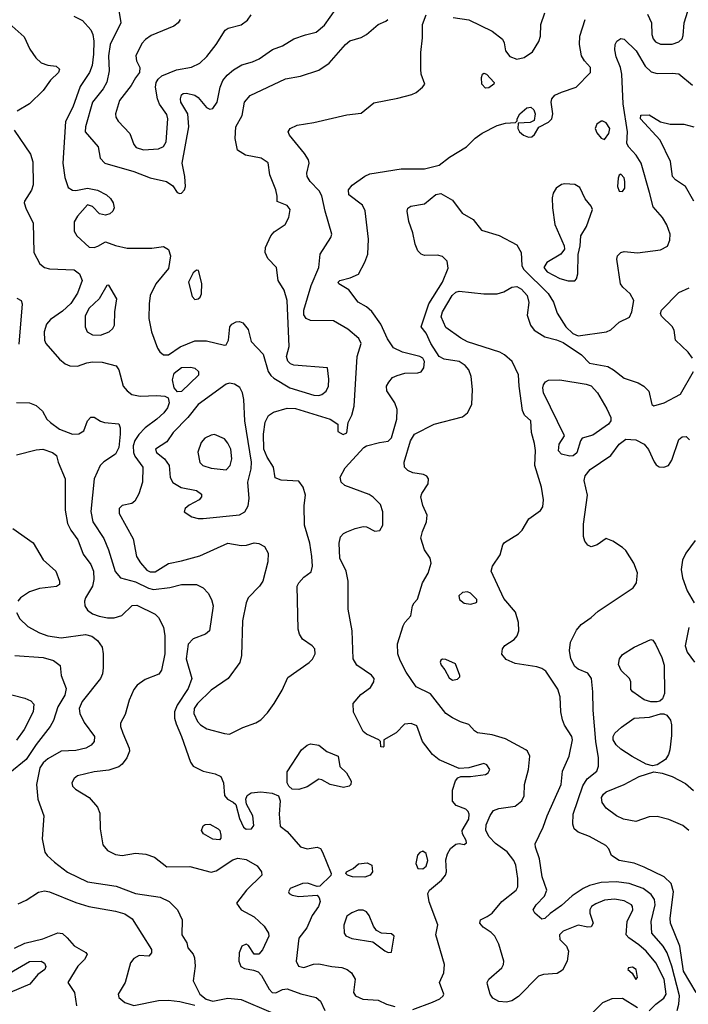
# Model space of a CAD drawing. Extents: x 1173079 to 1307053, y 522583 to 678478.
# Tile 221 of 256: x 1218425 to 1222473, y 593483 to 599444. Entities that reach past the tile are written whole.
import ezdxf

# ---------------------------------------------------------------- set-up
doc = ezdxf.new("R2010")
doc.units = 0

msp = doc.modelspace()

# ---------------------------------------------------------------- linework, layer by layer
at = {"layer": '0CON20XD'}
for points in [[(1219395, 598391.9), (1219405, 598394.4), (1219423.3, 598415), (1219428.5, 598435), (1219425.6, 598495), (1219409.1, 598575), (1219449.5, 598795), (1219443.8, 598873.8), (1219400.5, 598945), (1219398.1, 598965), (1219405, 598988.8), (1219415, 598998), (1219435, 599000), (1219485, 598987.1), (1219505, 598974), (1219555, 598912), (1219575, 598902.5), (1219595, 598907.1), (1219619.6, 598945), (1219638.8, 599035), (1219654, 599076), (1219680.6, 599109.4), (1219719.5, 599140.5), (1219768.9, 599171.1), (1219835, 599189.5), (1219875, 599207.5), (1219955, 599263.3), (1220015, 599286.9), (1220085, 599328.1), (1220155, 599353.6), (1220220.6, 599369.4), (1220269.3, 599410.7), (1220373.1, 599556.9)], [(1219020.8, 599525), (1219037.3, 599425), (1218973.4, 599295), (1218962.7, 599225), (1218965.9, 599135), (1218953, 599067), (1218930.4, 599025), (1218864.7, 598945), (1218822.5, 598795), (1218821.5, 598765), (1218899.2, 598675), (1218912.9, 598605), (1218940, 598575), (1219115.3, 598525.3), (1219215, 598486.5), (1219314.4, 598464.4), (1219351.7, 598438.3), (1219378.7, 598398.7), (1219395, 598391.9)], [(1221048.3, 599458.3), (1221145, 599443.5), (1221285, 599375.5), (1221347.2, 599327.2), (1221357.1, 599305), (1221365.6, 599255), (1221392.4, 599222.4), (1221435, 599204.6), (1221480, 599215), (1221529.7, 599250.3), (1221567.7, 599312.3), (1221578, 599345), (1221580, 599415), (1221604.2, 599485)], [(1222225, 599477.1), (1222250, 599425), (1222252.1, 599355), (1222259.1, 599329.1), (1222275, 599310), (1222305, 599296.4), (1222375, 599296.4), (1222415, 599311.1), (1222435, 599329.2), (1222442, 599348), (1222446.7, 599425), (1222470.7, 599495)], [(1218391.9, 598775), (1218489.3, 598629.3), (1218504.4, 598584.4), (1218505.7, 598445), (1218496.8, 598413.2), (1218453.3, 598345), (1218451.2, 598335), (1218465, 598297.5), (1218505.6, 598215), (1218509.6, 598035), (1218546.9, 597966.9), (1218574.2, 597945), (1218605, 597935.4), (1218755, 597929.5), (1218786, 597906), (1218802.3, 597865), (1218775, 597789.4), (1218735, 597726.4), (1218685, 597680.4), (1218611.2, 597628.8), (1218588, 597602), (1218573.1, 597555), (1218575.6, 597505), (1218583.1, 597485), (1218665, 597388.6), (1218700.4, 597360.4), (1218728.3, 597348.3), (1218774, 597346), (1218832.3, 597367.7), (1218865, 597372.1), (1218925, 597370.4), (1219008.5, 597348.5), (1219025.5, 597325.5), (1219051.1, 597225), (1219075, 597196.5), (1219104.2, 597175.8), (1219154.6, 597164.6), (1219255, 597168.9), (1219304.2, 597164.2), (1219324.2, 597154.2), (1219329.4, 597125), (1219320.6, 597095), (1219297.1, 597065), (1219255.7, 597025), (1219185, 596972.9), (1219146.4, 596933.6), (1219122.5, 596897.5), (1219112.3, 596865), (1219113, 596825), (1219122.2, 596802.2), (1219170.4, 596735), (1219168.9, 596645), (1219146.6, 596573.4), (1219121.3, 596528.7), (1219104.3, 596515.7), (1219045, 596504.2), (1219028.1, 596485), (1219026.9, 596455), (1219111.9, 596301.9), (1219131.2, 596195), (1219155.3, 596155.3), (1219195, 596111.5), (1219215, 596102.5), (1219245, 596102.5), (1219325, 596153.1), (1219405, 596168.7), (1219515, 596198.7), (1219685, 596275.5), (1219765, 596260.4), (1219797.4, 596262.6), (1219845, 596277.5), (1219873.6, 596273.6), (1219907.5, 596255), (1219928.9, 596215), (1219927.2, 596162.8), (1219896.2, 596045), (1219876.2, 596015), (1219808, 595945), (1219795.6, 595915), (1219773.3, 595805), (1219768.1, 595595), (1219757.9, 595552.1), (1219687.5, 595455), (1219583.6, 595385), (1219501.3, 595305), (1219481.4, 595275), (1219479.7, 595245), (1219501.8, 595195), (1219519.4, 595175), (1219558.1, 595151.9), (1219665, 595122.2), (1219695, 595119.4), (1219775, 595158.6), (1219855, 595187.1), (1219883.8, 595205), (1219925, 595248), (1219965.8, 595305), (1220014.3, 595385), (1220048.7, 595461.3), (1220177.9, 595552.1), (1220197.3, 595572.7), (1220213.8, 595605), (1220211.2, 595635), (1220195, 595653.8), (1220137.1, 595695), (1220118.1, 595725), (1220110.5, 595755), (1220104.2, 596015), (1220114.5, 596035.5), (1220145, 596068.8), (1220188.8, 596101.2), (1220197.5, 596135), (1220194.4, 596195), (1220180.4, 596275), (1220150, 596385), (1220147, 596503), (1220155.6, 596565), (1220142, 596615), (1220115, 596650), (1220007, 596657), (1219971.7, 596671.7), (1219961.1, 596735), (1219922.9, 596795), (1219902.7, 596845), (1219900.2, 596935), (1219911.5, 597008.5), (1219931.2, 597048.8), (1219961.5, 597068.5), (1220045, 597092.7), (1220095, 597090.3), (1220303.8, 597025), (1220350, 596995), (1220351.7, 596951.7), (1220383.9, 596933.9), (1220405, 596943.8), (1220414, 597005), (1220435, 597050), (1220450.5, 597105), (1220468.2, 597405), (1220492.5, 597485), (1220478.8, 597515), (1220410.9, 597570.9), (1220325, 597621.8), (1220185, 597622.9), (1220159.4, 597635), (1220145, 597657.5), (1220146, 597685), (1220190.4, 597835), (1220236.8, 597945), (1220243.1, 598025), (1220308.2, 598125), (1220315.5, 598145), (1220273.8, 598285), (1220255, 598378), (1220237.9, 598407.9), (1220184.3, 598465), (1220164.3, 598495), (1220162.9, 598515), (1220176.5, 598575), (1220173.1, 598595), (1220148.6, 598635), (1220058.8, 598745), (1220050, 598765), (1220063.3, 598785), (1220104.6, 598805.4), (1220205, 598821.2), (1220405, 598868.9), (1220491.9, 598878.1), (1220568.9, 598941.1), (1220715, 598969.1), (1220798.3, 598991.7), (1220825.7, 599004.3), (1220863.3, 599035), (1220877.5, 599055), (1220855.8, 599115), (1220853.1, 599145), (1220853.1, 599245), (1220864.3, 599334.3), (1220864.5, 599415), (1220885, 599473.8)], [(1218752.5, 599465), (1218805, 599438.8), (1218855, 599382.5), (1218867.3, 599355), (1218873.6, 599315), (1218872.5, 599235), (1218862.9, 599167.1), (1218848.4, 599125), (1218790.7, 599039.3), (1218746.2, 598915), (1218702.9, 598827.1), (1218685.8, 598575), (1218698.3, 598488.3), (1218718.6, 598428.6), (1218745, 598412.9), (1218765, 598410), (1218835, 598424.3), (1218895, 598412.9), (1218950.8, 598385), (1218975, 598362.5), (1218991.1, 598335), (1218996.9, 598305), (1218989.2, 598285), (1218971.3, 598268.7), (1218945, 598260.6), (1218908.7, 598268.7), (1218865, 598313.3), (1218835, 598322.5), (1218775, 598254), (1218755, 598220), (1218754.3, 598165), (1218770, 598135), (1218845, 598067.5), (1218875, 598064.2), (1218897, 598073), (1218945, 598100), (1219005, 598077.5), (1219075, 598061.5), (1219225, 598060.6), (1219295, 598072), (1219325, 598053.3), (1219337.5, 598015), (1219325, 597937.5), (1219249.1, 597845), (1219214.3, 597775), (1219208.1, 597725), (1219206.9, 597635), (1219223.6, 597555), (1219258.8, 597455), (1219272.9, 597432.9), (1219294.7, 597414.7), (1219325, 597414.6), (1219396.2, 597463.8), (1219485, 597500.5), (1219555, 597500), (1219665, 597473.8), (1219675, 597476.7), (1219690, 597505), (1219697.5, 597585), (1219709.7, 597600.3), (1219735, 597614.4), (1219755, 597616.9), (1219775, 597608.5), (1219808.4, 597568.4), (1219825.4, 597495.4), (1219898.8, 597418.8), (1219929.4, 597315), (1219945, 597290.8), (1219964, 597275), (1220061.2, 597215), (1220205, 597171.2), (1220235, 597169.3), (1220255, 597175.4), (1220279.5, 597195), (1220294.5, 597225), (1220297.4, 597267.4), (1220287.5, 597337.5), (1220085, 597353.1), (1220065, 597360.8), (1220047.3, 597377.3), (1220040.8, 597405), (1220056.7, 597465), (1220044.1, 597745), (1220026.4, 597806.4), (1219990, 597865), (1219980, 597945), (1219927.7, 597997.7), (1219910.5, 598035), (1219913.5, 598065), (1219944.6, 598135.4), (1219965, 598160), (1220031.2, 598205), (1220053.9, 598246.1), (1220062.5, 598295), (1220045, 598318.6), (1219983, 598343), (1219984.2, 598375), (1219975.5, 598415), (1219938.9, 598505), (1219928.3, 598578.3), (1219886, 598606), (1219792.5, 598625), (1219744.4, 598654.4), (1219728.5, 598725), (1219733.3, 598796.7), (1219771.9, 598865), (1219785.6, 598945), (1219820.8, 598985), (1220035, 599086.5), (1220125, 599101.9), (1220235, 599139.4), (1220299.4, 599180.6), (1220396.6, 599293.4), (1220423.9, 599316.1), (1220492.8, 599337.2), (1220525, 599354.4), (1220595.5, 599414.5), (1220642.5, 599435), (1220654.1, 599445.9)], [(1219396.2, 599445), (1219384.2, 599425), (1219358.6, 599405), (1219220.7, 599349.3), (1219186, 599325), (1219165, 599301.2), (1219127.5, 599225), (1219132.5, 599195), (1219152, 599155), (1219151.2, 599125), (1219125, 599093.3), (1219098.9, 599045), (1219028.5, 598955), (1219004.6, 598875), (1219006.9, 598855), (1219020.9, 598830.9), (1219091.1, 598755), (1219115, 598689.2), (1219130.7, 598670.7), (1219175, 598656.2)], [(1219175, 598656.2), (1219265, 598662.3), (1219295, 598676.9), (1219312.5, 598705), (1219321.8, 598845), (1219315, 598870), (1219272, 598932), (1219260, 598965), (1219247.8, 599035), (1219251.4, 599065), (1219262.5, 599085), (1219286.2, 599103.8), (1219375, 599140.8), (1219465, 599156.5), (1219515, 599180.6), (1219557.7, 599222.3), (1219614.4, 599295), (1219668.2, 599381.8), (1219686.5, 599393.5), (1219765, 599413.3), (1219805, 599441.4), (1219827.1, 599472.9)], [(1220805, 593451.1), (1220925, 593495.5), (1220967.5, 593517.5), (1220988.8, 593535), (1220992, 593545), (1220965.7, 593615), (1220992.2, 593675), (1220997.5, 593725), (1220943.8, 593905), (1220956.2, 593965), (1220904.5, 594104.5), (1220895.7, 594155), (1220905.7, 594175), (1220978.1, 594235), (1221001.9, 594265), (1221007.8, 594285), (1221005, 594357.5), (1221014.6, 594395.4), (1221032.6, 594427.4), (1221065, 594453.8), (1221085, 594456.7), (1221115, 594450), (1221129.3, 594460.7), (1221128.8, 594475), (1221106.2, 594515), (1221104, 594535), (1221144.3, 594605), (1221146.9, 594635), (1221140.9, 594650.9), (1221126.2, 594665), (1221067.3, 594687.3), (1221045, 594712.5), (1221045, 594780), (1221064.1, 594835.9), (1221077.5, 594855), (1221095, 594863.3), (1221155, 594862), (1221245, 594874.5), (1221260.6, 594885), (1221271.9, 594905), (1221253.8, 594933.8), (1221235, 594940.5), (1221145, 594915.6), (1221085, 594912), (1220965, 594962.9), (1220924.8, 594994.8), (1220862.9, 595075), (1220829.1, 595169.1), (1220795, 595184.3), (1220755, 595178.6), (1220705, 595127.5), (1220630, 595085), (1220630, 595045), (1220625, 595040), (1220611.7, 595041.7), (1220610, 595075), (1220600, 595085), (1220525, 595118.8), (1220504.4, 595134.4), (1220445, 595252.5), (1220444.2, 595305), (1220490.3, 595359.7), (1220547.9, 595402.1), (1220568, 595435), (1220570, 595455), (1220555, 595475.7), (1220466.4, 595536.4), (1220443.3, 595575), (1220437.5, 595745), (1220413.1, 595875), (1220414.3, 596045), (1220401.4, 596105), (1220362.2, 596185), (1220360, 596275), (1220367.3, 596312.7), (1220385, 596333.8), (1220405.7, 596344.3), (1220455, 596364.2), (1220505, 596375.7), (1220525, 596374.3), (1220575, 596348.6), (1220605, 596351.4), (1220622.7, 596385), (1220623.9, 596465), (1220608.9, 596508.9), (1220565, 596554), (1220539.7, 596569.7), (1220394, 596625), (1220371.4, 596645), (1220364.3, 596675), (1220395, 596730.8), (1220508.6, 596855), (1220525, 596864.5), (1220602.5, 596885), (1220655, 596892.5), (1220675, 596913.8), (1220708.5, 597025), (1220709.5, 597085), (1220696.7, 597125), (1220647.6, 597197.6), (1220645.7, 597225), (1220659.6, 597250.4), (1220681.7, 597278.3), (1220709.4, 597290.6), (1220756.6, 597303.4), (1220835, 597305.8), (1220855, 597312), (1220872.4, 597337.6), (1220876.2, 597375), (1220865, 597394.3), (1220848, 597405), (1220741.8, 597431.8), (1220687.1, 597457.1), (1220652.3, 597512.3), (1220611.2, 597601.2), (1220557, 597677), (1220525.3, 597705.3), (1220474.7, 597734.7), (1220418.3, 597808.3), (1220357.5, 597845), (1220352.5, 597855), (1220362.5, 597865), (1220425, 597881.4), (1220475.7, 597904.3), (1220515, 597976.2), (1220532.1, 598025), (1220536.1, 598116.1), (1220517.3, 598287.3), (1220501.1, 598321.1), (1220416.9, 598385), (1220415.5, 598415), (1220438.3, 598441.7), (1220515, 598496.9), (1220545, 598511.4), (1220735, 598541.1), (1220875, 598540.8), (1220965, 598564.4), (1221027, 598613), (1221130, 598675), (1221182.3, 598727.7), (1221225, 598757.3), (1221315, 598804.3), (1221365, 598817.5), (1221427.5, 598822.5), (1221437.5, 598832.5), (1221437.5, 598845), (1221453.3, 598875), (1221495, 598911.2), (1221520, 598915), (1221538.3, 598898.3), (1221545.7, 598875), (1221538.8, 598835), (1221515, 598821.2), (1221441.7, 598818.3), (1221440, 598785), (1221450, 598765), (1221474.3, 598744.3), (1221505, 598732.5), (1221525, 598736), (1221541.7, 598748.3), (1221567.3, 598792.7), (1221626.3, 598823.7), (1221646.9, 598845), (1221652.5, 598875), (1221641.9, 598945), (1221646.9, 598965), (1221665, 598986.7), (1221705, 599006.2), (1221794.5, 599035.5), (1221881.4, 599125), (1221880.6, 599155), (1221844.3, 599195), (1221826.4, 599226.4), (1221814.4, 599295), (1221815.6, 599345), (1221849.2, 599445)], [(1218361.2, 599421.2), (1218451.4, 599341.4), (1218486.7, 599266.7), (1218522.7, 599212.7), (1218555, 599183.1), (1218595, 599169.4), (1218645, 599162.5), (1218665.8, 599145), (1218659.2, 599125), (1218612.1, 599077.9), (1218567.1, 599015), (1218485, 598935.7), (1218409.8, 598890.2)], [(1221254.1, 594015.9), (1221285, 594035.6), (1221343.8, 594105), (1221431.2, 594175), (1221440, 594195), (1221440.9, 594245), (1221428.2, 594325), (1221416.9, 594355), (1221375.6, 594405.6), (1221305, 594457.5), (1221267.7, 594497.7), (1221247.7, 594535), (1221249.6, 594570.4), (1221272.9, 594627.1), (1221294, 594656), (1221325, 594668.5), (1221425, 594682.2), (1221464.6, 594715.4), (1221478.9, 594745), (1221480.6, 594815), (1221505.6, 594905), (1221514, 594985), (1221500, 595015), (1221488.8, 595025), (1221365, 595091.4), (1221285, 595114.6), (1221196.5, 595126.5), (1221178.1, 595138.1), (1221145, 595178), (1221094.2, 595194.2), (1221045, 595217.1), (1221004.2, 595245), (1220912.4, 595362.4), (1220825, 595405.8), (1220764.6, 595494.6), (1220727.5, 595565), (1220713.5, 595605), (1220711.5, 595665), (1220745.7, 595775), (1220756, 595795), (1220793.3, 595835), (1220802.5, 595895), (1220812.5, 595915), (1220833.6, 595936.4), (1220864.1, 596035.9), (1220897.3, 596092.7), (1220916.2, 596155), (1220910, 596185), (1220875.7, 596235.7), (1220854.3, 596305.7), (1220862.5, 596345), (1220887.5, 596405), (1220892.5, 596445), (1220865, 596502.5), (1220854.3, 596555), (1220860, 596575), (1220897.1, 596635), (1220900.8, 596665), (1220890.6, 596680.6), (1220870.5, 596690.5), (1220805, 596701.2), (1220774.4, 596715), (1220754.6, 596735), (1220752.7, 596765), (1220791.8, 596895), (1220815, 596934.4), (1220935, 596996.4), (1221105, 597039.4), (1221136.9, 597065), (1221162.7, 597115), (1221165.4, 597205), (1221158.8, 597285), (1221144.4, 597325), (1221121.7, 597351.7), (1221085, 597374.5), (1220995, 597389.6), (1220965, 597404.5), (1220914.5, 597484.5), (1220885, 597545.6), (1220856.2, 597585), (1220901.4, 597725), (1220985, 597854.5), (1221019.3, 597940.7), (1221012.9, 597982.9), (1220985, 598010), (1220955, 598019.6), (1220875, 598016.5), (1220855.4, 598025.4), (1220835.7, 598045), (1220818.1, 598085), (1220805.7, 598154.3), (1220781.7, 598221.7), (1220770, 598285), (1220775, 598302.5), (1220792.5, 598315), (1220875, 598330), (1220945, 598386.7), (1220975, 598391.1), (1221045, 598351.5), (1221103.7, 598273.7), (1221170.5, 598235), (1221221.1, 598171.1), (1221327.8, 598137.8), (1221435, 598081.1), (1221461.3, 598035), (1221465.8, 597955.8), (1221474.7, 597935), (1221625, 597787.7), (1221656.6, 597733.4), (1221677.9, 597667.9), (1221732, 597585), (1221774.3, 597544.3), (1221805, 597530.7), (1221977.5, 597555), (1222002.7, 597567.3), (1222055, 597613.1), (1222116, 597644), (1222130.4, 597675), (1222142.7, 597745), (1222120.4, 597785), (1222076.4, 597825), (1222063.2, 597845), (1222040.6, 597995), (1222044.4, 598015), (1222064.2, 598035), (1222085, 598041.2), (1222165, 598033.4), (1222305, 598051.5), (1222346.4, 598073.6), (1222361.2, 598108.8), (1222362.9, 598145), (1222342, 598202), (1222316.1, 598246.1), (1222260.9, 598310.9), (1222237.4, 598397.4), (1222186.4, 598576.4), (1222157.3, 598625), (1222112.2, 598672.2), (1222100.8, 598695), (1222103.6, 598765), (1222078.6, 598935), (1222070.4, 599115), (1222062.1, 599155), (1222035, 599220), (1222027.3, 599262.7), (1222029.2, 599295), (1222040, 599315), (1222065, 599330), (1222085, 599326), (1222156.7, 599255), (1222212.3, 599162.3), (1222248.5, 599128.5), (1222285, 599117.9), (1222375, 599120.6), (1222415.8, 599115.8), (1222498.3, 599048.3)], [(1221245, 599030), (1221223.1, 599055), (1221221.2, 599095), (1221226.4, 599113.6), (1221235, 599120), (1221250, 599115), (1221296.7, 599065), (1221295.9, 599054.1), (1221265, 599032), (1221245, 599030)], [(1221965, 598719.2), (1221992.5, 598755), (1221997.1, 598785), (1221975, 598819.2), (1221955, 598830.8), (1221945, 598830), (1221918.3, 598811.7), (1221908, 598785), (1221919.3, 598759.3), (1221945, 598727.5), (1221965, 598719.2)], [(1222506.8, 598345), (1222455, 598433.6), (1222394.7, 598474.7), (1222376.7, 598495), (1222365.5, 598585), (1222303.1, 598715), (1222184.2, 598845), (1222185, 598866.2), (1222235, 598869.2), (1222305, 598825.8), (1222362, 598812), (1222445, 598811.8), (1222506, 598795)], [(1222075, 598404.2), (1222088.5, 598425), (1222088.9, 598465), (1222085, 598486.7), (1222065, 598508.8), (1222055, 598502.5), (1222048, 598485), (1222044.4, 598434.4), (1222055, 598406.7), (1222075, 598404.2)], [(1221785, 597864.2), (1221795.3, 597874.7), (1221804.2, 597905.8), (1221806.9, 598023.1), (1221818, 598075), (1221822, 598135), (1221857.3, 598192.7), (1221892, 598295), (1221884, 598315), (1221848.8, 598358.8), (1221815, 598428.5), (1221785, 598446.2), (1221725, 598451.2), (1221704.2, 598445.8), (1221672.5, 598425), (1221653.8, 598395), (1221647.9, 598365), (1221650, 598305), (1221664.6, 598205), (1221721.2, 598075), (1221723.8, 598055), (1221700, 598025), (1221615.8, 597974.2), (1221598.5, 597945), (1221618.7, 597918.7), (1221695, 597878.5), (1221745.7, 597864.3), (1221785, 597864.2)], [(1219485, 597750.8), (1219505, 597754), (1219517.5, 597765), (1219525.6, 597785), (1219527.6, 597847.6), (1219506.7, 597925), (1219495, 597927.5), (1219475, 597912.5), (1219447.5, 597855), (1219468.7, 597768.7), (1219485, 597750.8)], [(1218915, 597533.8), (1218965.7, 597555), (1218988.6, 597575), (1218998.6, 597595), (1219000, 597675), (1219013.6, 597753.6), (1218965, 597836.7), (1218953.3, 597835), (1218906.2, 597753.8), (1218845, 597698.1), (1218822.2, 597652.2), (1218821.8, 597585), (1218834, 597554), (1218865, 597535.5), (1218915, 597533.8)], [(1222405.3, 593445), (1222415.6, 593484.4), (1222418.5, 593535), (1222373.2, 593715), (1222344.8, 593794.8), (1222320.3, 593835), (1222252.5, 593915), (1222247.5, 593985), (1222271.9, 594085), (1222267.1, 594117.1), (1222248.5, 594148.5), (1222199.4, 594185), (1222115, 594214.7), (1222035, 594224.3), (1221945, 594220.5), (1221875, 594202.6), (1221836, 594184), (1221769.4, 594140.6), (1221705, 594081.1), (1221637, 594033), (1221605, 594003.8), (1221585, 593998.8), (1221543.3, 594035), (1221533.8, 594055), (1221551.2, 594085), (1221601.8, 594138.2), (1221615.6, 594175), (1221588.2, 594255), (1221572.7, 594365), (1221547.1, 594435), (1221545.7, 594455), (1221595, 594556.2), (1221618.5, 594625), (1221703.6, 594815), (1221711.5, 594895), (1221750.5, 594985), (1221770.6, 595085), (1221766.9, 595105), (1221723.1, 595173.1), (1221710.6, 595205), (1221700.5, 595255), (1221697.8, 595345), (1221682.2, 595392.2), (1221609.8, 595499.8), (1221585, 595517.1), (1221555, 595527.1), (1221425, 595546.7), (1221370.8, 595570.8), (1221344.1, 595604.1), (1221348, 595635), (1221362, 595655), (1221417.5, 595692.5), (1221436.7, 595715), (1221447.5, 595745), (1221445.4, 595795.4), (1221426.9, 595856.9), (1221355, 595940), (1221278.2, 596105), (1221286.7, 596135), (1221333.1, 596205), (1221350, 596265), (1221360.6, 596279.4), (1221445, 596331.4), (1221465.9, 596354.1), (1221507.6, 596422.4), (1221577.9, 596472.1), (1221592.5, 596495), (1221597, 596537), (1221583.8, 596615), (1221544.1, 596745), (1221547.2, 596837.2), (1221541.2, 596878.8), (1221522.5, 596945), (1221518.6, 597015), (1221480.9, 597050.9), (1221468.2, 597078.2), (1221448.1, 597225), (1221445.6, 597295), (1221406.9, 597375), (1221360.6, 597415), (1221331.3, 597431.3), (1221136, 597495), (1221095.8, 597515.8), (1221005, 597580.8), (1220976.5, 597645), (1220984.6, 597675), (1221043.3, 597775), (1221065, 597794.6), (1221085, 597801.5), (1221235, 597785.3), (1221315, 597784.7), (1221355, 597796.5), (1221405, 597825.3), (1221435, 597828.9), (1221462.8, 597812.8), (1221496.2, 597775), (1221507.3, 597732.7), (1221496.8, 597655), (1221516.4, 597595), (1221538.6, 597565), (1221603.6, 597523.7), (1221675, 597505.9), (1221715, 597489.2), (1221825.2, 597415.2), (1221875.3, 597365.3), (1221985, 597345.3), (1222020.5, 597325), (1222085, 597273.3), (1222168.8, 597245), (1222204, 597225), (1222233.8, 597195), (1222252.5, 597115), (1222265, 597107.5), (1222327.5, 597125), (1222425, 597177.1), (1222504.1, 597315)], [(1222498.6, 597395), (1222472.2, 597432.2), (1222394.4, 597505), (1222386.9, 597565), (1222376, 597586), (1222309.6, 597649.6), (1222303.6, 597665), (1222309.5, 597685), (1222415, 597793.5), (1222478.1, 597821.9)], [(1218407.7, 597757.7), (1218434.2, 597744.2), (1218440, 597725), (1218419.9, 597480.1)], [(1219380.6, 597190.6), (1219360.8, 597215), (1219350.9, 597265), (1219360.8, 597305), (1219405, 597338), (1219460.2, 597340.2), (1219485, 597334.4), (1219506.5, 597315), (1219507.7, 597292.3), (1219405, 597193.3), (1219380.6, 597190.6)], [(1219505, 596424.5), (1219535, 596424.5), (1219755, 596446.4), (1219787.1, 596465), (1219808.6, 596501.4), (1219814.5, 596545), (1219805.9, 596645), (1219827.1, 596725), (1219829.1, 596765), (1219788, 597015), (1219782.1, 597145), (1219773.3, 597185), (1219757.6, 597217.6), (1219725, 597238), (1219695, 597242.9), (1219675, 597238.6), (1219505.6, 597115), (1219443.8, 597035), (1219355, 596946.1), (1219315, 596889.5), (1219248, 596845), (1219252.5, 596825), (1219300.6, 596785), (1219328.9, 596745), (1219335, 596672.5), (1219352.1, 596642.1), (1219402.7, 596612.7), (1219495, 596594.4), (1219525, 596572.5), (1219525.8, 596555), (1219512.1, 596537.9), (1219451.2, 596505), (1219426.7, 596485), (1219420, 596465), (1219466.7, 596435), (1219505, 596424.5)], [(1221755, 596802), (1221705, 596814.2), (1221686, 596835), (1221690, 596875), (1221723.3, 596925), (1221595.4, 597185), (1221592, 597215), (1221596.6, 597233.4), (1221608.8, 597251.2), (1221627.1, 597262.9), (1221695, 597263.1), (1221855, 597238.1), (1221885, 597227.5), (1221922.7, 597185), (1221979.1, 597089.1), (1222003.3, 597035), (1222004.4, 597015), (1221989.2, 596995), (1221895, 596928.5), (1221830, 596910), (1221820, 596895), (1221797, 596823), (1221775, 596804), (1221755, 596802)], [(1218405, 597127.1), (1218484.4, 597124.4), (1218525, 597109.2), (1218562, 597075), (1218589.4, 597025), (1218610.6, 597005), (1218665.3, 596965.3), (1218745, 596934.7), (1218783.3, 596936.7), (1218814, 596955), (1218835.8, 597015), (1218855, 597038.8), (1218875, 597038.8), (1218913.2, 597013.2), (1218937.5, 597005), (1219025, 596997.5), (1219032.9, 596972.9), (1219033.6, 596935), (1219025, 596853.8), (1219004.4, 596815), (1218935, 596767.1), (1218912.9, 596745), (1218876.2, 596665), (1218856.2, 596466.2), (1218866.7, 596405), (1218934.1, 596304.1), (1218962.9, 596235), (1219002.7, 596102.7), (1219035, 596065.5), (1219125, 596041.1), (1219205, 596001.9), (1219235, 595994.7), (1219333.4, 596006.6), (1219405, 596024.5), (1219495, 596025.6), (1219535.4, 596005.4), (1219565, 595972), (1219586.9, 595935), (1219595.5, 595895), (1219574, 595745), (1219550, 595725), (1219475, 595695.7), (1219445.5, 595664.5), (1219432.5, 595575), (1219467.9, 595455), (1219445.4, 595395), (1219379.1, 595295), (1219362.5, 595255), (1219362.7, 595215), (1219371.2, 595181.2), (1219405.4, 595105), (1219459.7, 594949.7), (1219475.7, 594925.7), (1219535, 594895.8), (1219608.8, 594878.8), (1219641.7, 594861.7), (1219658.8, 594825), (1219665, 594747.5), (1219683.8, 594725), (1219717.5, 594707.5), (1219732.5, 594692.5), (1219755, 594608.8), (1219780, 594555), (1219795, 594542.9), (1219827.5, 594545), (1219842.5, 594565), (1219836, 594625), (1219798, 594695), (1219793.8, 594725), (1219802.3, 594747.7), (1219825.8, 594764.2), (1219885, 594770), (1219952.7, 594762.7), (1219992.5, 594745), (1220001.2, 594715), (1219996.2, 594635), (1220001.7, 594561.7), (1220045, 594529.2), (1220125, 594436.4), (1220165, 594424.4), (1220225, 594435.8), (1220245, 594426), (1220258.6, 594405), (1220310, 594275), (1220307.7, 594262.3), (1220241.7, 594198.3), (1220225, 594196.2), (1220166.9, 594216.9), (1220136.7, 594215), (1220062.9, 594185), (1220051.4, 594165), (1220056, 594155), (1220073.7, 594143.7), (1220115.4, 594135.4), (1220225, 594143.3), (1220237.9, 594127.9), (1220243.1, 594105), (1220234.4, 594075), (1220195, 594020.6), (1220162.9, 593947.1), (1220115.5, 593884.5), (1220098.6, 593745), (1220112, 593715), (1220145, 593705.7), (1220203.4, 593726.6), (1220235, 593728.9), (1220315, 593711.5), (1220375, 593705.6), (1220407.5, 593695), (1220433.8, 593675), (1220456.2, 593635), (1220446, 593555), (1220458, 593535), (1220502.5, 593515), (1220595, 593508.2), (1220645, 593483.7), (1220695, 593469.5)], [(1219675, 596719.4), (1219698.9, 596745), (1219709.5, 596785), (1219703.7, 596843.7), (1219685, 596880), (1219665, 596906), (1219605, 596932.5), (1219585, 596930), (1219545, 596911.2), (1219523.3, 596885), (1219504.1, 596825.9), (1219515, 596763.8), (1219533.8, 596745), (1219585, 596728.5), (1219675, 596719.4)], [(1222520, 593555), (1222442.8, 593685), (1222421.3, 593835), (1222364.7, 593975), (1222362.6, 594005), (1222383.6, 594165), (1222368.7, 594215), (1222325.9, 594255.9), (1222204.7, 594314.7), (1222145, 594338.5), (1222055, 594354.3), (1222007.5, 594385), (1221992.5, 594425), (1221973.3, 594445), (1221875, 594498.6), (1221805, 594525.8), (1221782, 594545), (1221773.2, 594573.2), (1221775.5, 594635), (1221834.4, 594805.6), (1221861, 594849), (1221918.5, 594895), (1221930, 594925), (1221929.5, 594975), (1221913.5, 595075), (1221896.2, 595265), (1221895.4, 595375), (1221886.7, 595455), (1221865, 595487.5), (1221805, 595511.5), (1221785, 595529.4), (1221762.3, 595575), (1221753.9, 595625), (1221758.5, 595675), (1221795, 595749.2), (1221825, 595782.9), (1221885, 595824.4), (1221927, 595863), (1222138.9, 596005), (1222158.8, 596035), (1222165.4, 596095), (1222142.2, 596155), (1222095, 596230), (1222075, 596249.5), (1222015, 596288), (1221975, 596303.3), (1221921.2, 596265), (1221885, 596253.1), (1221865, 596262.5), (1221847, 596287), (1221838.9, 596315), (1221839.1, 596390.9), (1221862.7, 596565), (1221842.5, 596655), (1221847.5, 596682.5), (1221878.7, 596721.3), (1222004.3, 596805), (1222054.5, 596875.5), (1222095, 596904), (1222155, 596900), (1222205.5, 596875.5), (1222232.1, 596842.1), (1222267, 596767), (1222278.8, 596748.8), (1222297.1, 596737.1), (1222325, 596734.4), (1222352, 596745), (1222373.3, 596776.7), (1222415, 596902), (1222435, 596919.2), (1222460.5, 596920.5), (1222480.8, 596900.8)], [(1218405, 596810.8), (1218525, 596841.1), (1218565, 596844.3), (1218624.3, 596824.3), (1218648, 596805), (1218658.6, 596765), (1218700.7, 596665), (1218700, 596475), (1218714.6, 596395), (1218734.3, 596354.3), (1218776.2, 596295), (1218808.6, 596208.6), (1218856.1, 596146.1), (1218871.8, 596105), (1218873.1, 596055), (1218865.3, 596015), (1218822.8, 595945), (1218817.1, 595925), (1218819.7, 595895), (1218835, 595869.6), (1218865, 595847.7), (1218906.5, 595833.5), (1218956.4, 595823.6), (1218996.6, 595823.4), (1219042.6, 595837.4), (1219105, 595896.9), (1219135, 595900.5), (1219245.3, 595845.3), (1219265.5, 595825), (1219296, 595766), (1219303.8, 595715), (1219302.9, 595605), (1219283, 595507), (1219266.9, 595483.1), (1219185, 595450), (1219136, 595415), (1219115, 595390), (1219087.8, 595325), (1219062.8, 595237.2), (1219035.8, 595185), (1219035.8, 595165), (1219049.2, 595125), (1219088.1, 595035), (1219089.4, 595015), (1219073.3, 594975), (1219045, 594937.1), (1219025, 594921.9), (1218965, 594900), (1218875, 594891.4), (1218775, 594865.8), (1218755, 594851.2), (1218740.8, 594825), (1218744.3, 594805), (1218762, 594785), (1218845, 594736), (1218896.2, 594676.2), (1218910.2, 594640.2), (1218912.9, 594545), (1218928.9, 594448.9), (1218955.8, 594415), (1219005, 594389.5), (1219045, 594383.6), (1219125, 594398.2), (1219188, 594392), (1219241.4, 594375), (1219315, 594315.6), (1219455, 594318.1), (1219583.4, 594283.4), (1219615, 594291.5), (1219715, 594358), (1219745, 594368.6), (1219795, 594360.5), (1219862.8, 594322.8), (1219889.2, 594285), (1219890.8, 594265), (1219798.9, 594175), (1219736.7, 594095), (1219766.2, 594055), (1219845, 594012.5), (1219905, 593956.7), (1219931.2, 593915), (1219933.8, 593895), (1219895, 593812.5), (1219873.6, 593786.4), (1219845, 593787.5), (1219809.5, 593839.5), (1219795, 593846.7), (1219768.8, 593835), (1219753.1, 593795), (1219751.5, 593745), (1219763, 593713), (1219785, 593699.5), (1219841.1, 593691.1), (1219869.2, 593679.2), (1219888.8, 593658.8), (1219934.2, 593574.2), (1219954.2, 593555), (1219975, 593553.5), (1220015, 593572.2), (1220045, 593577.5), (1220126.7, 593546.7), (1220220, 593525), (1220245, 593502), (1220272.9, 593445)], [(1218384, 596365), (1218507, 596277), (1218566.9, 596175), (1218644.2, 596105), (1218666, 596045), (1218666.2, 596025), (1218647.9, 596012.1), (1218545, 596001.4), (1218485, 595980.6), (1218430, 595945), (1218414.2, 595925)], [(1222515, 596291.4), (1222457.5, 596215), (1222437, 596173), (1222430, 596115), (1222438.2, 596065), (1222465.9, 595985.9), (1222507.5, 595915)], [(1221153.6, 595906.4), (1221185, 595913.3), (1221191.7, 595918.3), (1221192.5, 595935), (1221155, 595973.3), (1221135, 595980), (1221105, 595977.5), (1221083, 595957), (1221087.5, 595935), (1221115, 595911.2), (1221153.6, 595906.4)], [(1218405.8, 595855.8), (1218425, 595816.2), (1218475, 595771.4), (1218545, 595731.5), (1218594.7, 595714.7), (1218675, 595702.9), (1218822.6, 595722.6), (1218862.3, 595712.3), (1218895.5, 595685), (1218923.5, 595645), (1218930.5, 595605), (1218930.3, 595519.7), (1218925.4, 595484.6), (1218913.1, 595455), (1218802.6, 595317.4), (1218784.5, 595275), (1218789.6, 595245), (1218815, 595189.2), (1218878.2, 595105), (1218875.3, 595074.7), (1218857.3, 595052.7), (1218826.2, 595035), (1218765, 595020.4), (1218675, 595016), (1218595, 594969.7), (1218567.2, 594945), (1218546.2, 594915), (1218526.5, 594815), (1218534.7, 594724.7), (1218571.1, 594625), (1218561.1, 594485), (1218578, 594405), (1218591.2, 594385), (1218636, 594345), (1218714.1, 594284.1), (1218835, 594224.6), (1219008.3, 594198.3), (1219125, 594154.7), (1219275, 594131.8), (1219330, 594105), (1219381.2, 594055), (1219407.5, 593995), (1219406.7, 593905), (1219437.5, 593855), (1219443.3, 593825), (1219476.1, 593786.1), (1219483.3, 593765), (1219486.2, 593715), (1219474.5, 593625), (1219515.3, 593545), (1219554.6, 593515), (1219595, 593502.2), (1219685, 593521.2), (1219765, 593512.4), (1219945.8, 593435)], [(1222476.7, 595765), (1222453, 595653), (1222465.6, 595615), (1222509.4, 595555)], [(1222285, 595314.2), (1222245, 595315.5), (1222205, 595327.5), (1222136.7, 595375), (1222125, 595390), (1222123.8, 595435), (1222116.2, 595455), (1222065.3, 595505.3), (1222049.8, 595539.8), (1222055.3, 595574.7), (1222075, 595600.5), (1222144.7, 595645.3), (1222245, 595692.9), (1222257.2, 595687.2), (1222275, 595664), (1222313, 595583), (1222326.4, 595536.4), (1222328.1, 595365), (1222316.9, 595333.1), (1222301.2, 595318.8), (1222285, 595314.2)], [(1218395, 595594.5), (1218566.4, 595583.6), (1218630, 595565), (1218670, 595535), (1218675.6, 595475), (1218705.3, 595395), (1218699, 595355), (1218655.6, 595284.4), (1218628.9, 595201.1), (1218609.1, 595165), (1218525, 595055.5), (1218465, 594965.6), (1218365.4, 594884.6)], [(1221045, 595446.2), (1221075, 595452), (1221088.8, 595465), (1221088.8, 595475), (1221063.9, 595543.9), (1221005, 595570), (1220985, 595572.5), (1220975, 595567.5), (1220970, 595555), (1220976.4, 595536.4), (1220998.8, 595508.8), (1221025, 595460), (1221045, 595446.2)], [(1218305, 595375.8), (1218456.7, 595336.7), (1218491.5, 595321.5), (1218511.4, 595301.4), (1218505.5, 595255), (1218451.9, 595148.1), (1218405, 595083.1)], [(1222255, 594927.5), (1222218, 594938), (1222133.4, 594983.4), (1222065, 595029.1), (1222035.6, 595055), (1222018.5, 595085), (1222018.2, 595105), (1222028.9, 595125), (1222068.3, 595161.7), (1222144.6, 595215.4), (1222237.4, 595222.6), (1222305, 595242.5), (1222325, 595242.5), (1222343.4, 595233.4), (1222363.9, 595203.9), (1222371.5, 595175), (1222371.8, 595111.8), (1222360.4, 595025), (1222352.5, 594995), (1222335, 594965.8), (1222285, 594934), (1222255, 594927.5)], [(1220115, 594784.2), (1220075, 594786.7), (1220053.3, 594805), (1220043.8, 594825), (1220045, 594890), (1220131.2, 595025), (1220165, 595053.3), (1220185, 595060), (1220235, 595053.3), (1220285, 595013.8), (1220352.5, 594985), (1220363, 594923), (1220403.3, 594885), (1220432, 594835), (1220428.8, 594815), (1220418.8, 594805), (1220385, 594795.7), (1220304, 594814), (1220255, 594843.3), (1220235, 594846.7), (1220165, 594799.4), (1220115, 594784.2)], [(1222475.5, 594535), (1222438.9, 594565), (1222355, 594602.9), (1222285, 594619.6), (1222235, 594617.9), (1222155, 594590.4), (1222081.2, 594605), (1222037.5, 594625), (1221975, 594671.9), (1221951.1, 594705), (1221947.5, 594735), (1221958.5, 594755), (1221975, 594768.8), (1222084, 594815), (1222175, 594863.6), (1222265, 594890), (1222315, 594882.2), (1222375, 594863.6), (1222455, 594820), (1222505, 594777.5)], [(1219635, 594480), (1219595, 594484), (1219536.7, 594515), (1219526, 594535), (1219535, 594563.3), (1219547.7, 594572.3), (1219575, 594574.2), (1219626.4, 594546.4), (1219636, 594535), (1219642.5, 594507.5), (1219641.7, 594488.3), (1219635, 594480)], [(1220865, 594302.9), (1220885, 594319.4), (1220895.3, 594355), (1220885, 594395.7), (1220865, 594410), (1220847.6, 594402.4), (1220833.6, 594386.4), (1220822.9, 594335), (1220835, 594306.2), (1220865, 594302.9)], [(1220515, 594253.1), (1220440, 594255), (1220410, 594265), (1220400, 594275), (1220403.6, 594286.4), (1220443.6, 594306.4), (1220476.4, 594333.6), (1220529.3, 594339.3), (1220557.5, 594325), (1220560, 594285), (1220546.7, 594265), (1220515, 594253.1)], [(1218415, 594090.8), (1218465, 594114.4), (1218538.3, 594161.7), (1218575, 594170), (1218605, 594163.9), (1218765, 594100), (1218844.4, 594075.6), (1219005, 594048.2), (1219061.4, 594031.4), (1219105, 594000), (1219222.9, 593815), (1219222.5, 593795), (1219206.7, 593775), (1219148.7, 593778.7), (1219115, 593761.8), (1219096.1, 593733.9), (1219063.1, 593615), (1219020.3, 593545), (1219024.4, 593524.4), (1219061.2, 593495), (1219115, 593476.2), (1219265, 593505.8), (1219325, 593509), (1219395, 593501.1), (1219485, 593479)], [(1222235, 593443.8), (1222275.4, 593484.6), (1222325, 593520), (1222338.9, 593545), (1222326.6, 593635), (1222276.5, 593735), (1222216.8, 593805), (1222173.4, 593843.4), (1222112.2, 593885), (1222095.6, 593905), (1222102.2, 593985), (1222136.9, 594055), (1222135.6, 594075), (1222128.6, 594085), (1222085, 594109.2), (1222025, 594119.3), (1221965, 594113.1), (1221912, 594092), (1221887.5, 594075), (1221875.7, 594055), (1221875.8, 594035), (1221896.2, 593975), (1221885, 593952.5), (1221865, 593950), (1221805, 593962.9), (1221715, 593925.4), (1221693.6, 593905), (1221695.4, 593875.4), (1221734.5, 593834.5), (1221747.1, 593805), (1221740, 593745), (1221710.4, 593689.6), (1221679.1, 593670.9), (1221595.9, 593664.1), (1221566.6, 593653.4), (1221445, 593531.4), (1221404.6, 593505.4), (1221372.6, 593497.4), (1221325, 593500.9), (1221289.9, 593519.9), (1221272.9, 593545), (1221256.8, 593603.2), (1221255.5, 593615), (1221265.5, 593635), (1221344.3, 593705), (1221354.3, 593725), (1221355.7, 593745), (1221325, 593847.5), (1221302, 593895), (1221279.1, 593919.1), (1221230.5, 593950.5), (1221211.4, 593975), (1221214.6, 593995.4), (1221254.1, 594015.9)], [(1220655, 593796.2), (1220675, 593800), (1220692.9, 593895), (1220675, 593910.6), (1220615, 593914), (1220585, 593931.2), (1220566.6, 593956.6), (1220540.3, 594020.3), (1220524.1, 594044.1), (1220505, 594053.8), (1220475, 594054), (1220435, 594038), (1220405, 594016.2), (1220387.3, 593962.7), (1220388.6, 593915), (1220398.9, 593898.9), (1220435, 593882.3), (1220562.1, 593862.1), (1220635, 593806.2), (1220655, 593796.2)], [(1218393.4, 593823.4), (1218455, 593852.8), (1218565, 593880), (1218655, 593917.1), (1218685, 593913.1), (1218711.5, 593885), (1218755, 593837.8), (1218825, 593796.7), (1218832.5, 593785), (1218816.7, 593755), (1218776.7, 593715), (1218716.2, 593615), (1218755.8, 593555), (1218768, 593475)], [(1218315, 593643.6), (1218485, 593742.5), (1218555, 593744.4), (1218575, 593732.5), (1218583.1, 593713.1), (1218576.5, 593695), (1218535, 593664.5), (1218486.4, 593605), (1218366.2, 593555)], [(1222155, 593633.8), (1222166, 593645), (1222157.5, 593695), (1222135, 593708), (1222110, 593705), (1222107.5, 593695), (1222132.5, 593672.5), (1222155, 593633.8)], [(1221877.1, 593415), (1221955.3, 593494.7), (1222011.5, 593518.5), (1222075, 593521.5), (1222165, 593463.3)]]:
    msp.add_lwpolyline(points, dxfattribs=at)

doc.saveas('drawing.dxf')
